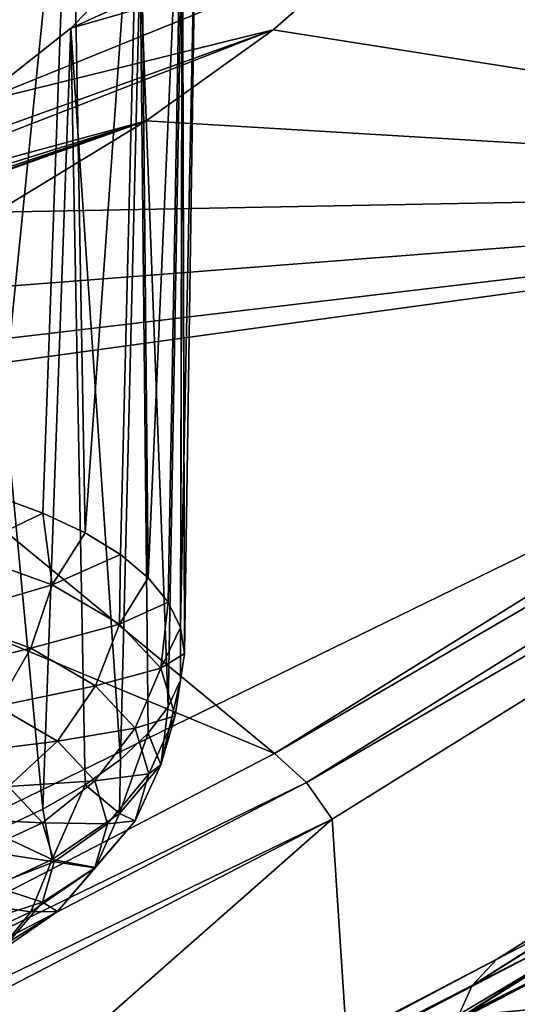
# Model space of a CAD drawing. Header units: metres. Extents: x -92 to 264, y -100 to 50.
# Tile 231 of 256: x 251.591 to 252.552, y -12.503 to -10.603. Entities that reach past the tile are written whole.
import ezdxf

# ---------------------------------------------------------------- set-up
doc = ezdxf.new("R2010")
doc.units = ezdxf.units.M
doc.layers.add('solid_21062050_01', color=7, linetype='CONTINUOUS')

msp = doc.modelspace()

# ---------------------------------------------------------------- linework, layer by layer
at = {"layer": 'solid_21062050_01'}
for points in [[(246.688919, -7.569494, 199.602112), (244.406937, -8.829802, 203.104675), (252.082642, -12.0194, 203.397781)], [(246.688919, -7.569494, 199.602112), (252.082642, -12.0194, 203.397781), (254.386642, -10.586744, 199.418427)], [(244.406937, -8.829802, 203.104675), (249.450409, -13.385633, 207.192642), (252.082642, -12.0194, 203.397781)], [(252.50415, -10.145297, 171.354156), (254.217545, -9.415489, 171.470016), (254.017349, -10.928461, 175.67247)], [(249.228607, -10.682182, 169.194443), (251.545517, -9.79149, 169.274597), (251.835709, -9.757674, 169.510117)], [(250.4245, -10.2742, 169.343781), (249.228607, -10.682182, 169.194443), (251.835709, -9.757674, 169.510117)], [(251.506119, -10.044137, 169.909439), (251.689606, -10.056752, 170.15181), (251.541214, -11.52084, 169.487381)], [(251.689606, -10.056752, 170.15181), (251.635559, -11.555401, 169.598953), (251.541214, -11.52084, 169.487381)], [(251.689606, -10.056752, 170.15181), (251.717194, -11.59376, 169.718964), (251.635559, -11.555401, 169.598953)], [(251.689606, -10.056752, 170.15181), (251.8237, -10.096789, 170.415054), (251.717194, -11.59376, 169.718964)], [(251.8237, -10.096789, 170.415054), (251.785248, -11.635495, 169.84613), (251.717194, -11.59376, 169.718964)], [(251.8237, -10.096789, 170.415054), (251.838974, -11.680149, 169.979019), (251.785248, -11.635495, 169.84613)], [(251.8237, -10.096789, 170.415054), (251.905182, -10.162169, 170.689285), (251.838974, -11.680149, 169.979019)], [(252.419434, -10.289907, 171.657867), (252.50415, -10.145297, 171.354156), (254.017349, -10.928461, 175.67247)], [(251.905182, -10.162169, 170.689285), (251.877777, -11.727234, 170.116211), (251.838974, -11.680149, 169.979019)], [(251.905182, -10.162169, 170.689285), (251.90123, -11.776233, 170.25618), (251.877777, -11.727234, 170.116211)], [(251.905182, -10.162169, 170.689285), (251.932465, -10.250223, 170.964935), (251.90123, -11.776233, 170.25618)], [(251.90123, -11.776233, 170.25618), (251.932465, -10.250223, 170.964935), (251.909073, -11.826609, 170.3974)], [(251.905182, -10.358086, 171.233459), (251.909073, -11.826609, 170.3974), (251.932465, -10.250223, 170.964935)], [(251.689606, -10.619458, 171.714783), (252.419434, -10.289907, 171.657867), (252.276199, -10.451916, 171.942719)], [(251.823685, -10.482508, 171.486435), (252.419434, -10.289907, 171.657867), (251.689606, -10.619458, 171.714783)], [(252.276199, -10.451916, 171.942719), (252.419434, -10.289907, 171.657867), (254.017349, -10.928461, 175.67247)], [(251.905182, -10.358086, 171.233459), (251.823685, -10.482508, 171.486435), (251.877777, -11.929276, 170.677399)], [(251.905182, -10.358086, 171.233459), (251.877777, -11.929276, 170.677399), (251.90123, -11.87781, 170.538315)], [(251.905182, -10.358086, 171.233459), (251.90123, -11.87781, 170.538315), (251.909073, -11.826609, 170.3974)], [(251.506119, -10.764238, 171.909576), (252.276199, -10.451916, 171.942719), (252.080246, -10.622856, 172.192566)], [(251.689606, -10.619458, 171.714783), (252.276199, -10.451916, 171.942719), (251.506119, -10.764238, 171.909576)], [(252.080246, -10.622856, 172.192566), (252.276199, -10.451916, 171.942719), (254.017349, -10.928461, 175.67247)], [(251.823685, -10.482508, 171.486435), (251.689606, -10.619458, 171.714783), (251.785248, -12.030748, 170.943985)], [(251.823685, -10.482508, 171.486435), (251.785248, -12.030748, 170.943985), (251.838974, -11.980442, 170.81311)], [(251.823685, -10.482508, 171.486435), (251.838974, -11.980442, 170.81311), (251.877777, -11.929276, 170.677399)], [(254.451492, -10.641037, 199.435623), (254.386642, -10.586744, 199.418427), (252.082642, -12.0194, 203.397781)], [(251.689606, -10.619458, 171.714783), (251.506119, -10.764238, 171.909576), (251.635559, -12.126592, 171.185486)], [(251.689606, -10.619458, 171.714783), (251.635559, -12.126592, 171.185486), (251.717194, -12.079644, 171.068558)], [(251.689606, -10.619458, 171.714783), (251.717194, -12.079644, 171.068558), (251.785248, -12.030748, 170.943985)], [(251.150711, -10.983665, 172.120026), (252.080246, -10.622856, 172.192566), (251.835159, -10.798406, 172.400223)], [(251.278595, -10.911257, 172.062119), (252.080246, -10.622856, 172.192566), (251.150711, -10.983665, 172.120026)], [(251.506119, -10.764238, 171.909576), (252.080246, -10.622856, 172.192566), (251.278595, -10.911257, 172.062119)], [(251.835159, -10.798406, 172.400223), (252.080246, -10.622856, 172.192566), (254.017349, -10.928461, 175.67247)], [(254.451492, -10.641037, 199.435623), (252.082642, -12.0194, 203.397781), (252.144638, -12.075352, 203.419586)], [(254.503113, -10.710143, 199.437759), (254.451492, -10.641037, 199.435623), (252.144638, -12.075352, 203.419586)], [(252.194077, -12.14581, 203.425476), (254.503113, -10.710143, 199.437759), (252.144638, -12.075352, 203.419586)], [(252.252853, -13.038188, 202.99942), (254.503113, -10.710143, 199.437759), (252.194077, -12.14581, 203.425476)], [(252.252853, -13.038188, 202.99942), (254.557693, -11.598415, 199.00029), (254.503113, -10.710143, 199.437759)], [(251.506119, -10.764238, 171.909576), (251.541214, -12.171079, 171.293488), (251.635559, -12.126592, 171.185486)], [(250.575989, -11.246852, 172.212357), (251.835159, -10.798406, 172.400223), (251.5448, -10.974625, 172.560074)], [(250.72612, -11.186634, 172.211121), (251.835159, -10.798406, 172.400223), (250.575989, -11.246852, 172.212357)], [(250.872986, -11.122185, 172.195099), (251.835159, -10.798406, 172.400223), (250.72612, -11.186634, 172.211121)], [(251.015045, -11.054247, 172.164581), (251.835159, -10.798406, 172.400223), (250.872986, -11.122185, 172.195099)], [(251.150711, -10.983665, 172.120026), (251.835159, -10.798406, 172.400223), (251.015045, -11.054247, 172.164581)], [(251.5448, -10.974625, 172.560074), (251.835159, -10.798406, 172.400223), (254.017349, -10.928461, 175.67247)], [(250.324326, -12.727567, 176.411682), (254.017349, -10.928461, 175.67247), (253.449814, -12.430701, 179.845108)], [(250.324326, -12.727567, 176.411682), (250.636887, -11.39135, 172.700943), (254.017349, -10.928461, 175.67247)], [(250.636887, -11.39135, 172.700943), (250.869064, -11.300577, 172.706802), (254.017349, -10.928461, 175.67247)], [(250.869064, -11.300577, 172.706802), (251.21907, -11.144171, 172.663864), (254.017349, -10.928461, 175.67247)], [(251.21907, -11.144171, 172.663864), (251.5448, -10.974625, 172.560074), (254.017349, -10.928461, 175.67247)], [(254.892075, -10.936215, 199.415009), (254.828323, -10.969204, 199.369797), (252.511887, -12.416145, 203.38884)], [(252.572937, -12.38484, 203.438721), (254.892075, -10.936215, 199.415009), (252.511887, -12.416145, 203.38884)], [(254.828323, -10.969204, 199.369797), (254.778763, -11.021526, 199.325058), (252.464417, -12.46716, 203.340454)], [(252.511887, -12.416145, 203.38884), (254.828323, -10.969204, 199.369797), (252.464417, -12.46716, 203.340454)], [(254.778763, -11.021526, 199.325058), (254.74736, -11.088999, 199.284348), (252.434326, -12.533804, 203.29744)], [(252.464417, -12.46716, 203.340454), (254.778763, -11.021526, 199.325058), (252.434326, -12.533804, 203.29744)], [(252.434326, -12.533804, 203.29744), (254.74736, -11.088999, 199.284348), (253.35228, -12.063291, 201.742859)], [(251.478668, -11.630813, 169.409042), (251.541214, -11.52084, 169.487381), (251.635559, -11.555401, 169.598953)], [(251.65361, -11.693931, 169.613235), (251.478668, -11.630813, 169.409042), (251.635559, -11.555401, 169.598953)], [(251.65361, -11.693931, 169.613235), (251.635559, -11.555401, 169.598953), (251.717194, -11.59376, 169.718964)], [(251.65361, -11.693931, 169.613235), (251.717194, -11.59376, 169.718964), (251.785248, -11.635495, 169.84613)], [(252.252853, -13.038188, 202.99942), (253.532288, -11.87175, 199.759506), (254.557693, -11.598415, 199.00029)], [(251.444717, -11.755769, 169.407089), (251.478668, -11.630813, 169.409042), (251.65361, -11.693931, 169.613235)], [(251.7836, -11.769604, 169.844879), (251.65361, -11.693931, 169.613235), (251.785248, -11.635495, 169.84613)], [(251.7836, -11.769604, 169.844879), (251.785248, -11.635495, 169.84613), (251.838974, -11.680149, 169.979019)], [(251.7836, -11.769604, 169.844879), (251.838974, -11.680149, 169.979019), (251.877777, -11.727234, 170.116211)], [(251.444717, -11.755769, 169.407089), (251.65361, -11.693931, 169.613235), (251.612549, -11.816321, 169.602982)], [(251.612549, -11.816321, 169.602982), (251.65361, -11.693931, 169.613235), (251.7836, -11.769604, 169.844879)], [(251.863647, -11.854922, 170.095062), (251.7836, -11.769604, 169.844879), (251.877777, -11.727234, 170.116211)], [(251.863647, -11.854922, 170.095062), (251.877777, -11.727234, 170.116211), (251.90123, -11.776233, 170.25618)], [(251.444717, -11.755769, 169.407089), (251.612549, -11.816321, 169.602982), (251.390015, -11.870969, 169.429626)], [(251.612549, -11.816321, 169.602982), (251.7836, -11.769604, 169.844879), (251.737259, -11.888918, 169.825211)], [(251.737259, -11.888918, 169.825211), (251.7836, -11.769604, 169.844879), (251.863647, -11.854922, 170.095062)], [(251.863647, -11.854922, 170.095062), (251.90123, -11.776233, 170.25618), (251.909073, -11.826609, 170.3974)], [(251.612549, -11.816321, 169.602982), (251.547272, -11.927706, 169.613174), (251.390015, -11.870969, 169.429626)], [(251.612549, -11.816321, 169.602982), (251.737259, -11.888918, 169.825211), (251.547272, -11.927706, 169.613174)], [(251.863647, -11.854922, 170.095062), (251.909073, -11.826609, 170.3974), (251.890686, -11.946608, 170.354202)], [(251.890686, -11.946608, 170.354202), (251.909073, -11.826609, 170.3974), (251.90123, -11.87781, 170.538315)], [(251.737259, -11.888918, 169.825211), (251.863647, -11.854922, 170.095062), (251.814056, -11.970769, 170.065231)], [(251.814056, -11.970769, 170.065231), (251.863647, -11.854922, 170.095062), (251.890686, -11.946608, 170.354202)], [(253.532288, -11.87175, 199.759506), (251.118652, -13.309125, 203.751968), (253.532318, -12.01287, 199.708664)], [(252.252853, -13.038188, 202.99942), (251.118652, -13.309125, 203.751968), (253.532288, -11.87175, 199.759506)], [(251.737259, -11.888918, 169.825211), (251.664124, -11.995727, 169.821411), (251.547272, -11.927706, 169.613174)], [(251.737259, -11.888918, 169.825211), (251.814056, -11.970769, 170.065231), (251.664124, -11.995727, 169.821411)], [(251.863647, -12.041138, 170.612305), (251.90123, -11.87781, 170.538315), (251.877777, -11.929276, 170.677399)], [(251.863647, -12.041138, 170.612305), (251.890686, -11.946608, 170.354202), (251.90123, -11.87781, 170.538315)], [(251.547272, -11.927706, 169.613174), (251.664124, -11.995727, 169.821411), (251.462173, -12.020611, 169.643143)], [(251.863647, -12.041138, 170.612305), (251.877777, -11.929276, 170.677399), (251.838974, -11.980442, 170.81311)], [(251.814056, -11.970769, 170.065231), (251.890686, -11.946608, 170.354202), (251.839981, -12.058727, 170.313828)], [(251.839981, -12.058727, 170.313828), (251.890686, -11.946608, 170.354202), (251.863647, -12.041138, 170.612305)], [(251.814056, -11.970769, 170.065231), (251.736084, -12.072419, 170.046295), (251.664124, -11.995727, 169.821411)], [(251.814056, -11.970769, 170.065231), (251.839981, -12.058727, 170.313828), (251.736084, -12.072419, 170.046295)], [(251.7836, -12.134878, 170.859467), (251.838974, -11.980442, 170.81311), (251.785248, -12.030748, 170.943985)], [(251.7836, -12.134878, 170.859467), (251.863647, -12.041138, 170.612305), (251.838974, -11.980442, 170.81311)], [(251.664124, -11.995727, 169.821411), (251.569122, -12.082866, 169.83371), (251.462173, -12.020611, 169.643143)], [(251.664124, -11.995727, 169.821411), (251.736084, -12.072419, 170.046295), (251.569122, -12.082866, 169.83371)], [(252.144638, -12.075352, 203.419586), (252.082642, -12.0194, 203.397781), (249.450409, -13.385633, 207.192642)], [(253.222717, -12.745752, 201.744324), (253.532318, -12.01287, 199.708664), (251.118652, -13.450257, 203.701157)], [(251.118652, -13.309125, 203.751968), (251.118652, -13.450257, 203.701157), (253.532318, -12.01287, 199.708664)], [(251.7836, -12.134878, 170.859467), (251.785248, -12.030748, 170.943985), (251.717194, -12.079644, 171.068558)], [(251.814056, -12.149414, 170.561447), (251.863647, -12.041138, 170.612305), (251.7836, -12.134878, 170.859467)], [(251.814056, -12.149414, 170.561447), (251.839981, -12.058727, 170.313828), (251.863647, -12.041138, 170.612305)], [(256.230652, -12.033502, 183.483002), (252.518814, -13.911995, 183.959549), (253.449814, -12.430701, 179.845108)], [(256.230652, -12.033502, 183.483002), (255.067184, -13.535733, 187.655624), (252.518814, -13.911995, 183.959549)], [(251.736084, -12.072419, 170.046295), (251.839981, -12.058727, 170.313828), (251.760376, -12.154835, 170.279236)], [(251.814056, -12.149414, 170.561447), (251.760376, -12.154835, 170.279236), (251.839981, -12.058727, 170.313828)], [(253.35228, -12.063291, 201.742859), (253.222717, -12.745752, 201.744324), (252.123367, -12.780018, 203.733643)], [(252.434326, -12.533804, 203.29744), (253.35228, -12.063291, 201.742859), (252.123367, -12.780018, 203.733643)], [(252.144638, -12.075352, 203.419586), (249.450409, -13.385633, 207.192642), (249.509171, -13.443164, 207.218826)], [(252.194077, -12.14581, 203.425476), (252.144638, -12.075352, 203.419586), (249.509171, -13.443164, 207.218826)], [(251.569122, -12.082866, 169.83371), (251.634979, -12.153055, 170.039536), (251.458618, -12.144488, 169.861282)], [(251.736084, -12.072419, 170.046295), (251.634979, -12.153055, 170.039536), (251.569122, -12.082866, 169.83371)], [(251.736084, -12.072419, 170.046295), (251.760376, -12.154835, 170.279236), (251.634979, -12.153055, 170.039536)], [(251.65361, -12.224227, 171.086182), (251.717194, -12.079644, 171.068558), (251.635559, -12.126592, 171.185486)], [(251.65361, -12.224227, 171.086182), (251.7836, -12.134878, 170.859467), (251.717194, -12.079644, 171.068558)], [(251.65361, -12.224227, 171.086182), (251.635559, -12.126592, 171.185486), (251.541214, -12.171079, 171.293488)], [(251.737259, -12.239344, 170.798553), (251.7836, -12.134878, 170.859467), (251.65361, -12.224227, 171.086182)], [(251.814056, -12.149414, 170.561447), (251.7836, -12.134878, 170.859467), (251.737259, -12.239344, 170.798553)], [(249.556137, -13.514916, 207.228317), (252.194077, -12.14581, 203.425476), (249.509171, -13.443164, 207.218826)], [(249.617401, -14.411441, 206.813782), (252.194077, -12.14581, 203.425476), (249.556137, -13.514916, 207.228317)], [(249.617401, -14.411441, 206.813782), (252.252853, -13.038188, 202.99942), (252.194077, -12.14581, 203.425476)], [(251.634979, -12.153055, 170.039536), (251.517517, -12.207268, 170.045395), (251.458618, -12.144488, 169.861282)], [(251.634979, -12.153055, 170.039536), (251.657211, -12.228483, 170.252716), (251.517517, -12.207268, 170.045395)], [(251.634979, -12.153055, 170.039536), (251.760376, -12.154835, 170.279236), (251.657211, -12.228483, 170.252716)], [(251.736084, -12.239806, 170.51123), (251.657211, -12.228483, 170.252716), (251.760376, -12.154835, 170.279236)], [(251.814056, -12.149414, 170.561447), (251.736084, -12.239806, 170.51123), (251.760376, -12.154835, 170.279236)], [(251.814056, -12.149414, 170.561447), (251.737259, -12.239344, 170.798553), (251.736084, -12.239806, 170.51123)], [(251.478668, -12.305751, 171.283752), (251.65361, -12.224227, 171.086182), (251.541214, -12.171079, 171.293488)], [(251.517517, -12.207268, 170.045395), (251.657211, -12.228483, 170.252716), (251.537399, -12.274733, 170.236069)], [(251.612549, -12.325061, 171.016068), (251.65361, -12.224227, 171.086182), (251.478668, -12.305751, 171.283752)], [(251.634979, -12.306251, 170.465057), (251.537399, -12.274733, 170.236069), (251.657211, -12.228483, 170.252716)], [(251.737259, -12.239344, 170.798553), (251.65361, -12.224227, 171.086182), (251.612549, -12.325061, 171.016068)], [(251.736084, -12.239806, 170.51123), (251.634979, -12.306251, 170.465057), (251.657211, -12.228483, 170.252716)], [(251.737259, -12.239344, 170.798553), (251.612549, -12.325061, 171.016068), (251.664124, -12.324069, 170.733414)], [(251.736084, -12.239806, 170.51123), (251.664124, -12.324069, 170.733414), (251.634979, -12.306251, 170.465057)], [(251.737259, -12.239344, 170.798553), (251.664124, -12.324069, 170.733414), (251.736084, -12.239806, 170.51123)], [(251.634979, -12.306251, 170.465057), (251.517517, -12.344291, 170.42598), (251.537399, -12.274733, 170.236069)], [(251.612549, -12.325061, 171.016068), (251.478668, -12.305751, 171.283752), (251.444717, -12.403271, 171.205597)], [(251.634979, -12.306251, 170.465057), (251.569122, -12.383369, 170.668381), (251.517517, -12.344291, 170.42598)], [(251.664124, -12.324069, 170.733414), (251.569122, -12.383369, 170.668381), (251.634979, -12.306251, 170.465057)], [(251.612549, -12.325061, 171.016068), (251.444717, -12.403271, 171.205597), (251.547272, -12.404384, 170.93721)], [(251.664124, -12.324069, 170.733414), (251.547272, -12.404384, 170.93721), (251.569122, -12.383369, 170.668381)], [(251.612549, -12.325061, 171.016068), (251.547272, -12.404384, 170.93721), (251.664124, -12.324069, 170.733414)], [(252.572937, -12.38484, 203.438721), (252.511887, -12.416145, 203.38884), (249.863327, -13.79616, 207.22197)], [(249.92131, -13.766458, 207.276306), (252.572937, -12.38484, 203.438721), (249.863327, -13.79616, 207.22197)], [(252.6427, -12.375745, 203.486099), (252.572937, -12.38484, 203.438721), (249.92131, -13.766458, 207.276306)], [(249.987564, -13.759197, 207.328796), (252.6427, -12.375745, 203.486099), (249.92131, -13.766458, 207.276306)], [(249.987564, -13.759197, 207.328796), (252.715607, -12.389589, 203.527222), (252.6427, -12.375745, 203.486099)], [(249.987564, -13.759197, 207.328796), (250.056778, -13.774958, 207.375229), (252.715607, -12.389589, 203.527222)], [(252.715607, -12.389589, 203.527222), (250.056778, -13.774958, 207.375229), (252.785477, -12.424952, 203.558502)], [(252.511887, -12.416145, 203.38884), (252.464417, -12.46716, 203.340454), (249.818253, -13.845926, 207.17012)], [(249.863327, -13.79616, 207.22197), (252.511887, -12.416145, 203.38884), (249.818253, -13.845926, 207.17012)], [(250.056778, -13.774958, 207.375229), (251.495026, -13.127523, 205.509964), (252.785477, -12.424952, 203.558502)], [(252.785477, -12.424952, 203.558502), (251.495026, -13.127523, 205.509964), (253.439514, -13.931928, 205.440781)], [(249.704224, -14.053778, 180.095367), (253.449814, -12.430701, 179.845108), (252.518814, -13.911995, 183.959549)], [(249.704224, -14.053778, 180.095367), (250.324326, -12.727567, 176.411682), (253.449814, -12.430701, 179.845108)], [(252.464417, -12.46716, 203.340454), (252.434326, -12.533804, 203.29744), (249.789688, -13.911779, 207.124908)], [(249.818253, -13.845926, 207.17012), (252.464417, -12.46716, 203.340454), (249.789688, -13.911779, 207.124908)]]:
    msp.add_3dface(points, dxfattribs=at)

doc.saveas('drawing.dxf')
